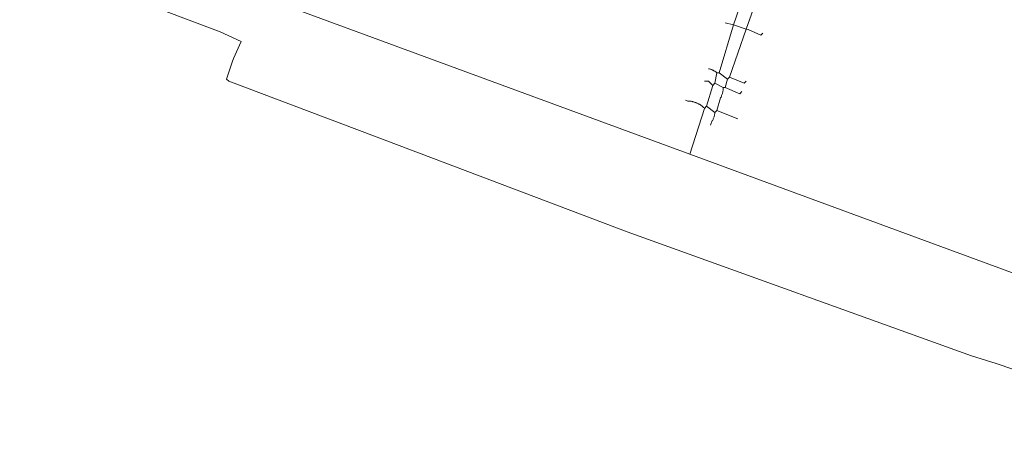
# Model space of a CAD drawing. Header units: inches. Extents: x 158416 to 160804, y 432611 to 437652.
# Tile 173 of 193: x 159238 to 159395, y 436931 to 437000. Entities that reach past the tile are written whole.
import ezdxf

# ---------------------------------------------------------------- set-up
doc = ezdxf.new("R2010")
doc.units = ezdxf.units.IN
doc.header["$MEASUREMENT"] = 0
doc.linetypes.add('COPIER_315', pattern=[0])
doc.layers.add('4.1-RIOOL-BESTAAND', color=251, linetype='Continuous')
doc.layers.add('4.2-K&L-LAGEDRUK GAS', color=42, linetype='Continuous')

msp = doc.modelspace()

# ---------------------------------------------------------------- linework, layer by layer
at = {"layer": '4.1-RIOOL-BESTAAND', "color": 2, "linetype": 'COPIER_315', "lineweight": 0, "ltscale": 5}
for p, q in [((159349, 436985.33), (159347.67, 436986.33)), ((159352.67, 436984.33), (159349.33, 436985.67))]:
    msp.add_line(p, q, dxfattribs=at)
for points in [[(159240, 437017.33, 0), (159345, 436978.67, 0), (159415.97, 436952.57, 0)], [(159349.67, 436991.67, 0), (159352, 436999.33, 0), (159355.67, 437010, 0), (159356, 437010.33, 0), (159356.03, 437010.6, 0), (159356.08, 437010.86, 0), (159356.14, 437011.12, 0), (159356.21, 437011.37, 0), (159356.3, 437011.62, 0), (159356.41, 437011.87, 0), (159356.53, 437012.1, 0), (159356.67, 437012.33, 0)], [(159350.67, 436989.33, 0), (159351, 436990.67, 0), (159351.33, 436991, 0), (159354, 436998.67, 0), (159357.43, 437008.3, 0), (159357.5, 437008.49, 0), (159357.58, 437008.67, 0), (159357.67, 437008.84, 0), (159357.77, 437009.01, 0), (159357.88, 437009.18, 0), (159358, 437009.33, 0)], [(159356.67, 436998, 0), (159356.33, 436997.67, 0), (159354.3, 436998.6, 0), (159354, 436998.67, 0), (159352, 436999.33, 0), (159350.67, 436999.67, 0)], [(159345, 436978.67, 0), (159347.33, 436986, 0), (159347.67, 436986.33, 0), (159348.67, 436989.67, 0), (159349, 436990, 0), (159349.33, 436991.67, 0)], [(159351, 436990.67, 0), (159349.67, 436991.67, 0), (159349.33, 436991.67, 0), (159349.27, 436991.72, 0), (159349.2, 436991.77, 0), (159349.14, 436991.82, 0), (159349.07, 436991.87, 0), (159349, 436991.92, 0), (159348.93, 436991.96, 0), (159348.85, 436992, 0), (159348.78, 436992.04, 0), (159348.71, 436992.08, 0), (159348.63, 436992.12, 0), (159348.56, 436992.15, 0), (159348.48, 436992.18, 0), (159348.4, 436992.21, 0), (159348.32, 436992.24, 0), (159348.24, 436992.27, 0), (159348.16, 436992.29, 0), (159348.08, 436992.31, 0), (159348, 436992.33, 0)], [(159348.67, 436989.67, 0), (159348, 436990.33, 0), (159347.33, 436990.33, 0)], [(159353.33, 436988.67, 0), (159353, 436988.33, 0), (159350.67, 436989.33, 0), (159350.33, 436989.33, 0), (159349, 436990, 0)], [(159354, 436990.33, 0), (159353.67, 436990, 0), (159351.33, 436991, 0)], [(159348.33, 436983.33, 0), (159348.6, 436984.03, 0), (159348.66, 436984.13, 0), (159348.71, 436984.24, 0), (159348.75, 436984.34, 0), (159348.8, 436984.44, 0), (159348.84, 436984.55, 0), (159348.87, 436984.66, 0), (159348.91, 436984.77, 0), (159348.93, 436984.88, 0), (159348.96, 436984.99, 0), (159348.98, 436985.11, 0), (159348.99, 436985.22, 0), (159349, 436985.33, 0), (159349.33, 436985.67, 0), (159349.93, 436987.7, 0), (159349.99, 436987.81, 0), (159350.04, 436987.92, 0), (159350.09, 436988.03, 0), (159350.14, 436988.14, 0), (159350.18, 436988.26, 0), (159350.21, 436988.37, 0), (159350.25, 436988.49, 0), (159350.27, 436988.61, 0), (159350.29, 436988.73, 0), (159350.31, 436988.85, 0), (159350.32, 436988.97, 0), (159350.33, 436989.09, 0), (159350.34, 436989.21, 0), (159350.33, 436989.33, 0)], [(159347.33, 436986, 0), (159347.27, 436986.07, 0), (159347.2, 436986.13, 0), (159347.13, 436986.2, 0), (159347.06, 436986.26, 0), (159346.99, 436986.32, 0), (159346.92, 436986.38, 0), (159346.84, 436986.43, 0), (159346.77, 436986.49, 0), (159346.69, 436986.54, 0), (159346.61, 436986.59, 0), (159346.53, 436986.64, 0), (159346.45, 436986.69, 0), (159346.37, 436986.73, 0), (159346.29, 436986.77, 0), (159346.2, 436986.81, 0), (159346.12, 436986.85, 0), (159346.03, 436986.89, 0), (159345.94, 436986.92, 0), (159345.86, 436986.95, 0), (159345.77, 436986.98, 0), (159345.68, 436987.01, 0), (159345.59, 436987.04, 0), (159345.5, 436987.06, 0), (159345.41, 436987.08, 0), (159345.32, 436987.1, 0), (159345.22, 436987.12, 0), (159345.13, 436987.13, 0), (159345.04, 436987.14, 0), (159344.95, 436987.15, 0), (159344.85, 436987.16, 0), (159344.76, 436987.16, 0), (159344.67, 436987.17, 0), (159344.33, 436987.33, 0)]]:
    msp.add_polyline3d(points, dxfattribs=at)
at = {"layer": '4.2-K&L-LAGEDRUK GAS', "linetype": 'Continuous', "lineweight": 0, "ltscale": 15}
msp.add_polyline3d([(159436.97, 436930.55, 0), (159393.97, 436945.23, 0), (159390.03, 436946.43, 0), (159334.97, 436966.27, 0), (159294.63, 436981.57, 0), (159271.33, 436990.33, 0), (159271, 436990.67, 0), (159271.9, 436993.37, 0), (159272.1, 436993.97, 0), (159273.33, 436996.67, 0), (159269.97, 436998.23, 0), (159251.03, 437005.43, 0), (159239.33, 437009.67, 0), (159238.99, 437009.57, 0), (159238.67, 437009.43, 0), (159238.38, 437009.23, 0), (159238.12, 437008.99, 0), (159237.91, 437008.71, 0)], dxfattribs=at)

doc.saveas('drawing.dxf')
